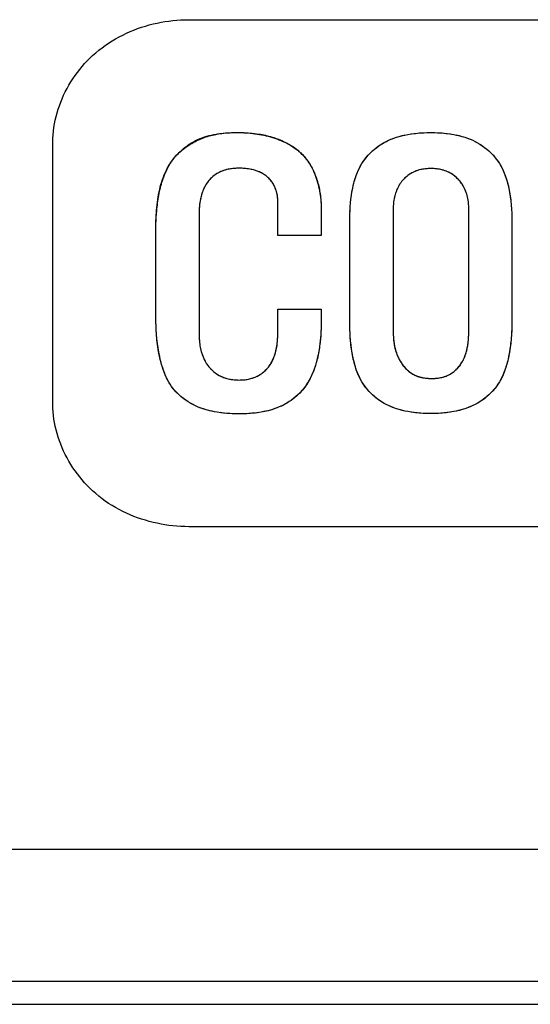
# Model space of a CAD drawing. Header units: millimetres. Extents: x 0 to 1682, y 0 to 1188.
# Tile 46 of 73: x 1268.39 to 1272.26, y 629.9 to 637.35. Entities that reach past the tile are written whole.
import ezdxf

# ---------------------------------------------------------------- set-up
doc = ezdxf.new("R2010")
doc.units = ezdxf.units.MM
doc.header["$LTSCALE"] = 92.51
doc.layers.add('PROCESSING_MODULE_COVER-SHAPE', color=7, linetype='CONTINUOUS')

msp = doc.modelspace()

# ---------------------------------------------------------------- linework, layer by layer
at = {"layer": 'PROCESSING_MODULE_COVER-SHAPE', "color": 7, "linetype": 'Continuous'}
for p, q in [((1269.673713, 637.353809), (1275.151418, 637.353809)), ((1270.005769, 636.499123), (1270.026831, 636.499519)), ((1270.023739, 636.499483), (1270.041649, 636.499597)), ((1270.057903, 636.499465), (1270.089973, 636.498788)), ((1268.644318, 634.442012), (1268.644318, 636.427078)), ((1270.114496, 636.225895), (1270.101605, 636.227189)), ((1270.311087, 636.11336), (1270.308314, 636.117827)), ((1270.316338, 636.104209), (1270.313762, 636.10882)), ((1271.273918, 636.113123), (1271.270467, 636.107894)), ((1271.72856, 636.127921), (1271.72458, 636.132694)), ((1269.77758, 636.051609), (1269.775257, 636.045102)), ((1270.338011, 636.049953), (1270.336555, 636.055083)), ((1270.344532, 636.018807), (1270.343712, 636.024023)), ((1270.904174, 636.021188), (1270.905969, 636.033433)), ((1270.907924, 636.045659), (1270.910045, 636.057856)), ((1270.91234, 636.070018), (1270.914814, 636.082138)), ((1271.236391, 636.033052), (1271.234594, 636.026909)), ((1271.781325, 636.020709), (1271.779623, 636.02689)), ((1269.754962, 635.950202), (1269.754328, 635.943335)), ((1269.759698, 635.984564), (1269.758537, 635.977703)), ((1269.767179, 636.018557), (1269.765455, 636.011815)), ((1270.34723, 635.719282), (1270.34723, 635.982488)), ((1270.897363, 635.959906), (1270.898459, 635.972145)), ((1271.222515, 635.957939), (1271.222113, 635.951649)), ((1271.791336, 635.964203), (1271.790694, 635.970508)), ((1271.792269, 635.95162), (1271.791861, 635.957906)), ((1269.752606, 635.902562), (1269.752606, 634.95516)), ((1270.675895, 635.939496), (1270.676154, 635.925687)), ((1270.676236, 635.911863), (1270.676236, 635.719282)), ((1271.221595, 635.932879), (1271.221595, 634.976519)), ((1271.792793, 634.985821), (1271.792793, 635.932879)), ((1272.116165, 635.929899), (1272.117076, 635.91489)), ((1272.11782, 635.899881), (1272.118409, 635.884878)), ((1270.892589, 635.070571), (1270.892557, 635.85328)), ((1270.892632, 635.055509), (1270.892589, 635.825047)), ((1272.118851, 635.869886), (1272.119156, 635.854913)), ((1272.119331, 635.839964), (1272.119388, 635.070571)), ((1269.423638, 635.121118), (1269.423599, 635.735474)), ((1269.423647, 635.754799), (1269.423806, 635.774253)), ((1270.676236, 635.719282), (1270.34723, 635.719282)), ((1269.423764, 635.103755), (1269.423599, 635.138439)), ((1270.34723, 635.16221), (1270.676236, 635.16221)), ((1270.34723, 634.974108), (1270.34723, 635.16221)), ((1270.676236, 635.16221), (1270.676236, 635.079872)), ((1269.423988, 635.086356), (1269.423764, 635.103755)), ((1270.892769, 635.040417), (1270.892589, 635.070571)), ((1270.893008, 635.025301), (1270.892769, 635.040417)), ((1270.893361, 635.010166), (1270.892796, 635.040733)), ((1270.893836, 634.995017), (1270.893361, 635.010166)), ((1270.894443, 634.979861), (1270.893456, 635.010894)), ((1270.896095, 634.949549), (1270.894626, 634.981066)), ((1272.119143, 635.050336), (1272.118679, 635.030125)), ((1269.754657, 634.912906), (1269.755406, 634.905805)), ((1270.344636, 634.915066), (1270.345595, 634.928428)), ((1270.345474, 634.924905), (1270.346325, 634.939945)), ((1270.667295, 634.909931), (1270.665698, 634.896426)), ((1270.895193, 634.964703), (1270.894443, 634.979861)), ((1271.788899, 634.913177), (1271.789676, 634.920471)), ((1271.790953, 634.935066), (1271.791458, 634.942359)), ((1271.792652, 634.971417), (1271.792758, 634.978632)), ((1272.11444, 634.949256), (1272.112735, 634.928966)), ((1269.759596, 634.877406), (1269.760947, 634.870333)), ((1271.771236, 634.827352), (1271.773357, 634.834299)), ((1271.257493, 634.800908), (1271.260648, 634.794133)), ((1271.758625, 634.793503), (1271.761424, 634.800141)), ((1270.935379, 634.723743), (1270.929627, 634.743355)), ((1271.32089, 634.708307), (1271.328155, 634.701726)), ((1271.327231, 634.70231), (1271.335674, 634.69512)), ((1272.064421, 634.695256), (1272.059685, 634.682957)), ((1272.074717, 634.725084), (1272.068295, 634.705443)), ((1271.517211, 634.637885), (1271.52882, 634.638196)), ((1271.095832, 634.487322), (1271.077961, 634.501544)), ((1275.151418, 633.515626), (1269.673713, 633.515626)), ((1138.234153, 631.075036), (1297.814601, 631.075036)), ((1138.234153, 630.075188), (1297.814601, 630.075188)), ((1187.663268, 629.900333), (1287.354086, 629.900118))]:
    msp.add_line(p, q, dxfattribs=at)
for points in [[(1268.644318, 636.427078), (1268.64484, 636.454833), (1268.646395, 636.482614), (1268.648964, 636.510392), (1268.652529, 636.538138), (1268.657071, 636.565824), (1268.662572, 636.59342), (1268.669013, 636.620899), (1268.676377, 636.64823), (1268.684644, 636.675385), (1268.693796, 636.702335), (1268.703815, 636.729052), (1268.714682, 636.755506), (1268.726379, 636.78167), (1268.738888, 636.807513), (1268.75219, 636.833007), (1268.766267, 636.858123), (1268.7811, 636.882833), (1268.796671, 636.907107), (1268.812961, 636.930917), (1268.829953, 636.954233), (1268.847627, 636.977028), (1268.865965, 636.999272), (1268.884949, 637.020937), (1268.90456, 637.041992), (1268.924781, 637.062411), (1268.945592, 637.082163), (1268.968661, 637.102679), (1268.992365, 637.122388), (1269.016673, 637.14129), (1269.041556, 637.159386), (1269.066984, 637.176674), (1269.092927, 637.193157), (1269.119354, 637.208833), (1269.146236, 637.223704), (1269.173543, 637.237769), (1269.201245, 637.251028), (1269.229312, 637.263482), (1269.257714, 637.275131), (1269.28642, 637.285975), (1269.315402, 637.296015), (1269.344628, 637.30525), (1269.37407, 637.313681), (1269.403696, 637.321309), (1269.433477, 637.328132), (1269.463384, 637.334152), (1269.493386, 637.339368), (1269.523452, 637.343782), (1269.553554, 637.347392), (1269.583661, 637.3502), (1269.613743, 637.352205), (1269.64377, 637.353408), (1269.673713, 637.353809)], [(1269.424096, 635.793816), (1269.424536, 635.813472), (1269.425147, 635.833201), (1269.425949, 635.852984), (1269.426962, 635.872804), (1269.428206, 635.892643), (1269.429702, 635.912481), (1269.43147, 635.9323), (1269.43353, 635.952082), (1269.435901, 635.971809), (1269.438605, 635.991461), (1269.441661, 636.011022), (1269.445089, 636.030472), (1269.44891, 636.049792), (1269.453144, 636.068965), (1269.457811, 636.087972), (1269.462931, 636.106795), (1269.468525, 636.125415), (1269.474611, 636.143814), (1269.481212, 636.161973), (1269.488346, 636.179874), (1269.496034, 636.197499), (1269.504296, 636.214829), (1269.513152, 636.231846), (1269.522623, 636.248531), (1269.532728, 636.264867), (1269.543488, 636.280833), (1269.554456, 636.295811), (1269.566023, 636.310406), (1269.578163, 636.324595), (1269.590851, 636.338351), (1269.604064, 636.351652), (1269.617775, 636.36447), (1269.63196, 636.376783), (1269.646594, 636.388564), (1269.661653, 636.39979), (1269.677111, 636.410435), (1269.692943, 636.420474), (1269.709126, 636.429883), (1269.725633, 636.438636), (1269.74244, 636.44671), (1269.758938, 636.453848), (1269.775673, 636.460353), (1269.792625, 636.466253), (1269.809774, 636.471571), (1269.827101, 636.476335), (1269.844586, 636.48057), (1269.862208, 636.484301), (1269.879948, 636.487555), (1269.897787, 636.490357), (1269.915703, 636.492733), (1269.933679, 636.494709), (1269.951693, 636.49631), (1269.969726, 636.497562), (1269.987757, 636.498491), (1270.005769, 636.499123)], [(1269.574693, 636.320967), (1269.583312, 636.330397), (1269.592235, 636.339584), (1269.60145, 636.348525), (1269.610944, 636.357219), (1269.620706, 636.365666), (1269.630724, 636.373863), (1269.640986, 636.381809), (1269.65148, 636.389503), (1269.662194, 636.396943), (1269.673117, 636.404128), (1269.684236, 636.411056), (1269.695539, 636.417727), (1269.707015, 636.424139), (1269.718651, 636.43029), (1269.730436, 636.436179), (1269.742359, 636.441805), (1269.754406, 636.447166), (1269.766566, 636.45226), (1269.778827, 636.457088), (1269.791177, 636.461646), (1269.803605, 636.465934), (1269.816098, 636.46995), (1269.828644, 636.473694), (1269.841232, 636.477163), (1269.85385, 636.480355), (1269.866486, 636.483271), (1269.879127, 636.485908), (1269.893895, 636.488639), (1269.908656, 636.491008), (1269.923415, 636.493038), (1269.938172, 636.494749), (1269.952931, 636.496163), (1269.967693, 636.497301), (1269.982462, 636.498184), (1269.99724, 636.498834), (1270.012029, 636.499272)], [(1270.041649, 636.499597), (1270.057779, 636.499514), (1270.073884, 636.49925)], [(1270.074299, 636.499066), (1270.106051, 636.498109), (1270.122127, 636.497194), (1270.138206, 636.496025), (1270.154295, 636.494581), (1270.170403, 636.492846), (1270.186534, 636.490799), (1270.202697, 636.488422), (1270.21543, 636.48631), (1270.228175, 636.483981), (1270.240922, 636.481431), (1270.253658, 636.478659), (1270.266374, 636.475662), (1270.279057, 636.472437), (1270.291696, 636.468983), (1270.304281, 636.465297), (1270.3168, 636.461377), (1270.329241, 636.45722), (1270.341594, 636.452824), (1270.353848, 636.448187), (1270.365991, 636.443307), (1270.378012, 636.43818), (1270.3899, 636.432805), (1270.401643, 636.42718), (1270.413231, 636.421301), (1270.424653, 636.415167), (1270.435896, 636.408776), (1270.446951, 636.402124), (1270.457805, 636.395211), (1270.468447, 636.388032), (1270.478868, 636.380587), (1270.489054, 636.372872), (1270.498995, 636.364885), (1270.50868, 636.356625)], [(1270.090816, 636.498393), (1270.107436, 636.497441), (1270.124138, 636.496202), (1270.140902, 636.494672), (1270.157709, 636.492844), (1270.174538, 636.490712), (1270.191371, 636.488269), (1270.208186, 636.485511), (1270.224965, 636.48243), (1270.241687, 636.479021), (1270.258332, 636.475277), (1270.274881, 636.471193), (1270.291314, 636.466762), (1270.307612, 636.461979), (1270.323753, 636.456836), (1270.339718, 636.451329), (1270.355489, 636.445451), (1270.371043, 636.439196), (1270.386363, 636.432557), (1270.401428, 636.425529), (1270.416217, 636.418107), (1270.430712, 636.410282), (1270.444893, 636.40205), (1270.458739, 636.393405), (1270.472231, 636.38434), (1270.485349, 636.374849), (1270.498073, 636.364927), (1270.510383, 636.354566)], [(1271.18525, 636.440729), (1271.205263, 636.449478), (1271.225597, 636.457315), (1271.246214, 636.464299), (1271.267073, 636.470488), (1271.288136, 636.475942), (1271.309365, 636.480718), (1271.330719, 636.484875)], [(1271.202789, 636.448426), (1271.220557, 636.455423), (1271.238532, 636.46176), (1271.25669, 636.467474), (1271.27501, 636.472604), (1271.29347, 636.477188), (1271.312047, 636.481266)], [(1271.330719, 636.484875), (1271.359714, 636.489597), (1271.388842, 636.493345), (1271.418076, 636.49617), (1271.447391, 636.49812), (1271.476761, 636.499246), (1271.506161, 636.499597)], [(1271.355546, 636.488986), (1271.380482, 636.492376), (1271.405508, 636.495075), (1271.430608, 636.497115), (1271.455762, 636.498528), (1271.480952, 636.499345)], [(1271.506161, 636.499597), (1271.535079, 636.499217), (1271.563972, 636.498081), (1271.592809, 636.496133), (1271.621562, 636.493319), (1271.650203, 636.489585), (1271.678701, 636.484875)], [(1271.530955, 636.499315), (1271.555731, 636.498482), (1271.580471, 636.497066), (1271.605156, 636.495032), (1271.629768, 636.492344), (1271.654289, 636.48897)], [(1271.678701, 636.484875), (1271.699836, 636.480691), (1271.720841, 636.475883), (1271.741683, 636.470402), (1271.762326, 636.464197), (1271.782737, 636.457216), (1271.80288, 636.449411), (1271.822722, 636.440729)], [(1271.697194, 636.48125), (1271.715592, 636.477152), (1271.733871, 636.472549), (1271.75201, 636.467404), (1271.769987, 636.461684), (1271.787779, 636.455355), (1271.805365, 636.448381)], [(1270.892557, 635.85328), (1270.893008, 635.881525), (1270.893996, 635.909764), (1270.895575, 635.937981), (1270.897801, 635.966158), (1270.900726, 635.994278), (1270.904407, 636.022326), (1270.908896, 636.050283), (1270.91425, 636.078132), (1270.918573, 636.097678), (1270.923391, 636.117123), (1270.928739, 636.136427), (1270.934657, 636.155551), (1270.941182, 636.174455), (1270.948351, 636.1931), (1270.956202, 636.211446), (1270.964774, 636.229454), (1270.974103, 636.247084), (1270.984228, 636.264297), (1270.995565, 636.281625), (1271.007751, 636.298434), (1271.02074, 636.314696), (1271.034491, 636.330381), (1271.048958, 636.345459), (1271.064098, 636.359902), (1271.079867, 636.373679), (1271.096222, 636.386762), (1271.113119, 636.399121), (1271.130514, 636.410726), (1271.148363, 636.421549), (1271.166623, 636.43156), (1271.18525, 636.440729)], [(1270.984228, 636.264297), (1270.993764, 636.279394), (1271.004, 636.294091), (1271.014903, 636.308373), (1271.026439, 636.322219), (1271.038572, 636.335614), (1271.051268, 636.348538), (1271.064495, 636.360973), (1271.078216, 636.372903), (1271.092398, 636.384308), (1271.107007, 636.395171), (1271.122008, 636.405474), (1271.137367, 636.4152), (1271.15305, 636.424329), (1271.169022, 636.432845), (1271.18525, 636.440729)], [(1271.822722, 636.440729), (1271.841459, 636.431532), (1271.85984, 636.421507), (1271.877818, 636.410682), (1271.895349, 636.399083), (1271.912385, 636.386737), (1271.92888, 636.37367), (1271.944789, 636.359911), (1271.960065, 636.345485), (1271.974662, 636.330419), (1271.988533, 636.31474), (1272.001634, 636.298476), (1272.013917, 636.281653), (1272.025337, 636.264297), (1272.035545, 636.247008), (1272.044941, 636.229286), (1272.053567, 636.211175), (1272.061464, 636.192714), (1272.068674, 636.173947)], [(1271.838998, 636.432797), (1271.855015, 636.424239), (1271.870742, 636.415072), (1271.886148, 636.405315), (1271.9012, 636.394987), (1271.915867, 636.384105), (1271.930118, 636.372688)], [(1270.50868, 636.356625), (1270.52226, 636.343762), (1270.533684, 636.332507), (1270.544634, 636.320797), (1270.554927, 636.308832), (1270.56475, 636.296442), (1270.574109, 636.283648), (1270.583011, 636.270472), (1270.591461, 636.256935), (1270.599466, 636.24306), (1270.607033, 636.228868), (1270.614168, 636.21438), (1270.620877, 636.199619), (1270.627168, 636.184606), (1270.633046, 636.169363), (1270.638517, 636.153911), (1270.643589, 636.138273), (1270.648268, 636.122469), (1270.65256, 636.106522), (1270.656472, 636.090453), (1270.660009, 636.074284), (1270.663179, 636.058036), (1270.665988, 636.041732), (1270.668443, 636.025393), (1270.670549, 636.009041), (1270.672314, 635.992697), (1270.673743, 635.976383), (1270.674844, 635.960121)], [(1270.518097, 636.348088), (1270.527236, 636.339273), (1270.536086, 636.330176), (1270.544634, 636.320797)], [(1271.943921, 636.360755), (1271.957244, 636.348323), (1271.970055, 636.335412), (1271.982324, 636.322039), (1271.994018, 636.308222), (1272.005106, 636.293981), (1272.015556, 636.279333), (1272.025337, 636.264297)], [(1269.424159, 635.784474), (1269.424883, 635.808942), (1269.425922, 635.833418), (1269.427293, 635.857924), (1269.429011, 635.882482), (1269.431092, 635.907116), (1269.432494, 635.921664), (1269.434036, 635.936236), (1269.435726, 635.950823), (1269.437573, 635.965416), (1269.439586, 635.980004), (1269.441774, 635.994579), (1269.444145, 636.009131), (1269.446709, 636.02365), (1269.449473, 636.038128), (1269.452446, 636.052554), (1269.455638, 636.06692), (1269.459056, 636.081215), (1269.46271, 636.095431), (1269.466609, 636.109559), (1269.47076, 636.123588), (1269.475174, 636.137509), (1269.479857, 636.151313), (1269.48482, 636.16499), (1269.490071, 636.178531), (1269.495619, 636.191927), (1269.501471, 636.205168), (1269.507638, 636.218245), (1269.514128, 636.231147), (1269.520949, 636.243867), (1269.52811, 636.256394), (1269.53562, 636.26872), (1269.543488, 636.280833)], [(1269.543488, 636.280833), (1269.550775, 636.291226), (1269.558412, 636.30138), (1269.566389, 636.311294)], [(1270.544634, 636.320797), (1270.552217, 636.312159), (1270.559553, 636.3033), (1270.566642, 636.294229)], [(1270.573487, 636.284955), (1270.58009, 636.275486), (1270.586452, 636.265833), (1270.592576, 636.256003), (1270.598464, 636.246006), (1270.604117, 636.23585), (1270.609538, 636.225544), (1270.614728, 636.215098), (1270.61969, 636.204519), (1270.624425, 636.193818), (1270.628936, 636.183003), (1270.633223, 636.172082), (1270.637291, 636.161066), (1270.641139, 636.149962), (1270.644771, 636.138779), (1270.648188, 636.127527), (1270.651392, 636.116214), (1270.654385, 636.10485), (1270.65717, 636.093443), (1270.659747, 636.082001), (1270.66212, 636.070535), (1270.664289, 636.059053), (1270.666258, 636.047563), (1270.668027, 636.036075), (1270.669897, 636.022262), (1270.671496, 636.00846), (1270.672836, 635.994666), (1270.673933, 635.980876), (1270.674799, 635.967087), (1270.675622, 635.943933)], [(1270.972018, 636.24325), (1270.977981, 636.253853), (1270.984228, 636.264297)], [(1272.031358, 636.254065), (1272.037112, 636.243676), (1272.042607, 636.233142), (1272.047851, 636.222474), (1272.052853, 636.211685), (1272.05762, 636.200786), (1272.062161, 636.18979), (1272.066484, 636.178708), (1272.071612, 636.164693)], [(1270.101605, 636.227189), (1270.08959, 636.228135), (1270.077538, 636.228766), (1270.06546, 636.229101), (1270.053363, 636.229157), (1270.041561, 636.228952), (1270.029767, 636.228474), (1270.017996, 636.2277), (1270.006264, 636.226605), (1269.994587, 636.225166), (1269.982979, 636.223359), (1269.971458, 636.22116), (1269.960037, 636.218545), (1269.948734, 636.215491), (1269.937563, 636.211974), (1269.92654, 636.20797), (1269.916949, 636.204016), (1269.907506, 636.199673), (1269.898231, 636.194949), (1269.889145, 636.189852), (1269.880268, 636.184389), (1269.87162, 636.17857), (1269.863222, 636.172402), (1269.855094, 636.165893), (1269.847256, 636.159053), (1269.839728, 636.151888), (1269.832532, 636.144408), (1269.825193, 636.136037), (1269.818252, 636.127331), (1269.811703, 636.118311), (1269.805538, 636.108997), (1269.799751, 636.099407), (1269.794336, 636.089563), (1269.789285, 636.079484), (1269.784593, 636.06919), (1269.780251, 636.058702), (1269.776254, 636.048038), (1269.772595, 636.037219), (1269.769268, 636.026265), (1269.766264, 636.015196), (1269.763579, 636.004032), (1269.761204, 635.992792), (1269.759134, 635.981497), (1269.757362, 635.970167), (1269.755881, 635.958822), (1269.754684, 635.947481), (1269.753765, 635.936164), (1269.753116, 635.924892), (1269.752732, 635.913685), (1269.752606, 635.902562)], [(1269.872165, 636.178991), (1269.865021, 636.173815), (1269.858075, 636.168396), (1269.851339, 636.16274), (1269.844827, 636.156853), (1269.838554, 636.150741), (1269.832532, 636.144408)], [(1269.9184, 636.204646), (1269.910361, 636.201041), (1269.902437, 636.197161), (1269.894641, 636.19301), (1269.886989, 636.188594), (1269.879492, 636.18392)], [(1269.961695, 636.218943), (1269.952786, 636.216634), (1269.943952, 636.214044), (1269.935201, 636.211159), (1269.92654, 636.20797)], [(1270.007123, 636.226676), (1269.997944, 636.225598), (1269.988804, 636.224297), (1269.979711, 636.222762), (1269.970673, 636.220981)], [(1270.044093, 636.229009), (1270.034827, 636.2287), (1270.025572, 636.228215), (1270.016335, 636.227545)], [(1270.104373, 636.227005), (1270.094216, 636.227874), (1270.08403, 636.228511), (1270.073822, 636.228929), (1270.063597, 636.229141)], [(1270.193433, 636.206954), (1270.183889, 636.210338), (1270.172395, 636.213962), (1270.160798, 636.217152), (1270.149108, 636.219925), (1270.137335, 636.222298), (1270.125487, 636.224288), (1270.113573, 636.225913)], [(1270.183889, 636.210338), (1270.174175, 636.213477), (1270.164385, 636.216291), (1270.154524, 636.218791), (1270.144598, 636.22099), (1270.134615, 636.222899), (1270.124578, 636.22453)], [(1270.263938, 636.16758), (1270.255928, 636.173766), (1270.247639, 636.179575), (1270.239095, 636.185017), (1270.230321, 636.190097), (1270.221343, 636.194823), (1270.212186, 636.199204), (1270.202874, 636.203245), (1270.191966, 636.207449)], [(1270.230965, 636.189429), (1270.223399, 636.193512), (1270.215701, 636.197355), (1270.207886, 636.200959), (1270.199969, 636.204323)], [(1270.266312, 636.165381), (1270.259623, 636.170677), (1270.252729, 636.175729), (1270.245645, 636.180538), (1270.238385, 636.185104)], [(1270.92664, 636.130045), (1270.930112, 636.141843), (1270.933802, 636.153554), (1270.937719, 636.165171), (1270.941869, 636.176687)], [(1270.946257, 636.188094), (1270.950892, 636.199386), (1270.955778, 636.210555), (1270.960924, 636.221593), (1270.966335, 636.232494)], [(1271.72458, 636.132694), (1271.717559, 636.140836), (1271.710208, 636.148673), (1271.702545, 636.156191), (1271.694582, 636.163376), (1271.686337, 636.170216), (1271.677823, 636.176696), (1271.669058, 636.182803), (1271.660055, 636.188524), (1271.65083, 636.193844), (1271.641399, 636.198752), (1271.631777, 636.203233), (1271.622088, 636.207235), (1271.612241, 636.210821), (1271.602251, 636.214003), (1271.592132, 636.216796), (1271.581897, 636.219213), (1271.571562, 636.221267), (1271.56114, 636.222972), (1271.550645, 636.224342), (1271.540093, 636.225391), (1271.529496, 636.226132), (1271.51887, 636.226579), (1271.508228, 636.226745), (1271.497141, 636.22663), (1271.486069, 636.226211), (1271.475026, 636.225474), (1271.464029, 636.224405), (1271.453092, 636.222988), (1271.442232, 636.22121), (1271.431465, 636.219057), (1271.420804, 636.216514), (1271.410268, 636.213567), (1271.39987, 636.210201), (1271.389626, 636.206402), (1271.379553, 636.202156), (1271.36967, 636.197455), (1271.35999, 636.192307), (1271.350531, 636.186726), (1271.341312, 636.180727), (1271.33235, 636.174323), (1271.323663, 636.16753), (1271.31527, 636.160361), (1271.307187, 636.152831), (1271.299434, 636.144954), (1271.292027, 636.136744), (1271.284985, 636.128216), (1271.278385, 636.11947), (1271.272158, 636.110445), (1271.266302, 636.10116), (1271.260817, 636.091634), (1271.255699, 636.081887), (1271.250947, 636.071936), (1271.246559, 636.061803), (1271.242533, 636.051505), (1271.238867, 636.041063), (1271.23556, 636.030494), (1271.232609, 636.019819), (1271.230012, 636.009057), (1271.227767, 635.998226), (1271.225874, 635.987346), (1271.224328, 635.976436), (1271.22313, 635.965515), (1271.222276, 635.954602), (1271.221765, 635.943717), (1271.221595, 635.932879)], [(1271.371146, 636.198183), (1271.36288, 636.193884), (1271.354766, 636.189271), (1271.34682, 636.184353), (1271.339053, 636.179143), (1271.33148, 636.17365)], [(1271.412433, 636.214233), (1271.404069, 636.211637), (1271.395796, 636.208765), (1271.387622, 636.205607), (1271.379553, 636.202156)], [(1271.455342, 636.223327), (1271.44664, 636.221999), (1271.43799, 636.220434), (1271.429401, 636.218623)], [(1271.499371, 636.226677), (1271.490522, 636.226419), (1271.481686, 636.225963), (1271.472873, 636.225301)], [(1271.562565, 636.222789), (1271.55359, 636.224015), (1271.54457, 636.225003), (1271.535516, 636.22576), (1271.526435, 636.226297), (1271.517336, 636.226622)], [(1271.623457, 636.206711), (1271.615026, 636.209876), (1271.606491, 636.212735), (1271.597861, 636.215299), (1271.589145, 636.217578), (1271.580351, 636.219579)], [(1271.678676, 636.176024), (1271.671266, 636.181267), (1271.663678, 636.18624), (1271.655924, 636.190934), (1271.648014, 636.195338), (1271.639961, 636.199441)], [(1272.068674, 636.173947), (1272.076419, 636.150568), (1272.080913, 636.13634), (1272.085104, 636.122016), (1272.089, 636.107601)], [(1269.800733, 636.101112), (1269.797381, 636.095216), (1269.794162, 636.089227), (1269.791076, 636.083151), (1269.788121, 636.076991)], [(1269.819549, 636.129048), (1269.815507, 636.123682), (1269.811606, 636.118201), (1269.807844, 636.11261), (1269.80422, 636.106912)], [(1269.832532, 636.144408), (1269.82806, 636.139415), (1269.823732, 636.134294)], [(1270.279017, 636.154054), (1270.272782, 636.15984), (1270.263938, 636.16758)], [(1270.34723, 635.982488), (1270.34703, 635.99224), (1270.346433, 636.002046), (1270.345443, 636.011881), (1270.344062, 636.021724), (1270.342296, 636.031549), (1270.340146, 636.041333), (1270.337618, 636.051052), (1270.334714, 636.060684), (1270.331438, 636.070203), (1270.327794, 636.079588), (1270.323785, 636.088813), (1270.319415, 636.097856), (1270.314687, 636.106692), (1270.309606, 636.115298), (1270.304174, 636.123651), (1270.298396, 636.131727), (1270.292275, 636.139501), (1270.285814, 636.146952), (1270.279017, 636.154054), (1270.271642, 636.161012)], [(1270.305443, 636.122215), (1270.302475, 636.126522), (1270.29941, 636.130743), (1270.296249, 636.134874), (1270.292992, 636.138913), (1270.28964, 636.142853), (1270.286193, 636.146693), (1270.282652, 636.150428), (1270.279017, 636.154054)], [(1270.334994, 636.060184), (1270.33333, 636.065254), (1270.331562, 636.070289), (1270.329691, 636.075283), (1270.327719, 636.080235), (1270.325644, 636.085139), (1270.323468, 636.089993), (1270.321191, 636.094791), (1270.318815, 636.099531)], [(1270.917475, 636.094208), (1270.920328, 636.106221), (1270.923381, 636.118169)], [(1271.267136, 636.102574), (1271.263923, 636.097166), (1271.260829, 636.091675), (1271.257854, 636.086103), (1271.254997, 636.080456)], [(1271.284985, 636.128216), (1271.281177, 636.123287), (1271.277488, 636.118255)], [(1271.324112, 636.167886), (1271.316965, 636.161862), (1271.31005, 636.155588), (1271.303382, 636.149076), (1271.296972, 636.142335), (1271.290836, 636.135378), (1271.284985, 636.128216)], [(1271.718743, 636.13952), (1271.712647, 636.146152), (1271.706302, 636.152579), (1271.699721, 636.15879), (1271.692916, 636.164775), (1271.685897, 636.170524)], [(1271.766913, 636.063079), (1271.764378, 636.068922), (1271.761723, 636.074699), (1271.758948, 636.080406), (1271.756053, 636.086039), (1271.753038, 636.091594), (1271.749903, 636.097066), (1271.746648, 636.102451), (1271.743272, 636.107745), (1271.739776, 636.112943), (1271.736158, 636.118042), (1271.73242, 636.123036), (1271.72458, 636.132694)], [(1271.792793, 635.932879), (1271.792604, 635.944021), (1271.792038, 635.955209), (1271.791094, 635.966423), (1271.789772, 635.977643), (1271.788073, 635.988847), (1271.785996, 636.000015), (1271.783541, 636.011128), (1271.780708, 636.022164), (1271.777497, 636.033104), (1271.773908, 636.043926), (1271.769941, 636.054612), (1271.765595, 636.065139), (1271.760871, 636.075487), (1271.755769, 636.085638), (1271.750288, 636.095569), (1271.744429, 636.10526), (1271.738191, 636.114692), (1271.731575, 636.123843)], [(1272.075239, 636.154914), (1272.0812, 636.135658), (1272.086598, 636.116221)], [(1272.086598, 636.116221), (1272.092612, 636.093102), (1272.095948, 636.078525), (1272.099017, 636.063877), (1272.101829, 636.049165), (1272.104393, 636.034394), (1272.106718, 636.019571), (1272.108813, 636.004702), (1272.110688, 635.989794), (1272.112351, 635.974854), (1272.113812, 635.959887), (1272.115081, 635.944899)], [(1269.773058, 636.038538), (1269.770979, 636.031923), (1269.76902, 636.025261)], [(1269.785295, 636.070752), (1269.782597, 636.064439), (1269.780026, 636.058057)], [(1270.342784, 636.029234), (1270.34175, 636.034436), (1270.340609, 636.039626), (1270.339363, 636.0448)], [(1271.252259, 636.074738), (1271.249639, 636.068953), (1271.247137, 636.063104), (1271.244752, 636.057195), (1271.242486, 636.051232), (1271.240337, 636.045218), (1271.238305, 636.039156)], [(1271.777802, 636.033035), (1271.775862, 636.03914), (1271.773804, 636.045202), (1271.771626, 636.051215), (1271.769329, 636.057175)], [(1272.091476, 636.096644), (1272.095875, 636.07697), (1272.101934, 636.045761), (1272.106967, 636.014432), (1272.111041, 635.983003), (1272.114225, 635.951494), (1272.116584, 635.919923), (1272.118187, 635.888312), (1272.119099, 635.85668), (1272.119388, 635.825047)], [(1269.757484, 635.970832), (1269.756538, 635.963955), (1269.755698, 635.957077)], [(1269.763846, 636.005041), (1269.762351, 635.998238), (1269.760969, 635.991411)], [(1270.34723, 635.982488), (1270.347174, 635.987629), (1270.347008, 635.992792), (1270.346731, 635.997974), (1270.346345, 636.00317), (1270.345849, 636.008377), (1270.345245, 636.01359)], [(1270.675449, 635.953295), (1270.676084, 635.92784), (1270.676236, 635.911863)], [(1270.899681, 635.9844), (1270.901036, 635.996664), (1270.902532, 636.008929)], [(1271.226263, 635.989463), (1271.225282, 635.983163), (1271.224417, 635.976856), (1271.223667, 635.970547), (1271.223034, 635.96424)], [(1271.232914, 636.020731), (1271.23135, 636.014522), (1271.229904, 636.008287), (1271.228574, 636.00203), (1271.22736, 635.995754)], [(1271.789934, 635.976817), (1271.789058, 635.983124), (1271.788064, 635.989427), (1271.786952, 635.99572), (1271.785722, 636.001998), (1271.784375, 636.008259), (1271.782909, 636.014498)], [(1269.752793, 635.916041), (1269.752652, 635.909284), (1269.752606, 635.902562)], [(1269.753796, 635.936482), (1269.753364, 635.929645), (1269.75303, 635.92283)], [(1270.892525, 635.844309), (1270.892689, 635.86355), (1270.893094, 635.882784)], [(1270.893752, 635.902023), (1270.894675, 635.921281), (1270.895875, 635.940571)], [(1271.221825, 635.945372), (1271.221653, 635.939114), (1271.221595, 635.932879)], [(1271.792793, 635.932879), (1271.792734, 635.939102), (1271.79256, 635.945351)], [(1269.423599, 635.735474), (1269.423736, 635.759992), (1269.424096, 635.793816)], [(1269.424782, 635.051479), (1269.424323, 635.068928), (1269.423806, 635.104771)], [(1269.478849, 634.708745), (1269.473335, 634.725157), (1269.46819, 634.741686), (1269.463403, 634.758327), (1269.458961, 634.775072), (1269.454852, 634.791915), (1269.451064, 634.808848), (1269.447584, 634.825864), (1269.444399, 634.842957), (1269.441499, 634.860119), (1269.438869, 634.877343), (1269.436498, 634.894623), (1269.434374, 634.911951), (1269.432485, 634.92932), (1269.430817, 634.946724), (1269.429359, 634.964156), (1269.428098, 634.981608), (1269.427023, 634.999073), (1269.426119, 635.016545), (1269.425377, 635.034016), (1269.424469, 635.071121)], [(1270.676236, 635.079872), (1270.676021, 635.050507), (1270.675336, 635.021131), (1270.674126, 634.991763), (1270.672336, 634.96242), (1270.669908, 634.933119), (1270.666789, 634.903878), (1270.66292, 634.874714), (1270.658247, 634.845644), (1270.652714, 634.816686), (1270.646264, 634.787857), (1270.641146, 634.767673), (1270.635515, 634.747605), (1270.629338, 634.727696), (1270.622582, 634.707988), (1270.615214, 634.688525), (1270.607203, 634.66935), (1270.598515, 634.650506), (1270.589118, 634.632036), (1270.578979, 634.613982), (1270.568067, 634.596389), (1270.556347, 634.5793), (1270.543566, 634.562458), (1270.529961, 634.54621), (1270.51558, 634.530581), (1270.50047, 634.515599), (1270.484677, 634.501291), (1270.468247, 634.487683), (1270.451229, 634.474802), (1270.433669, 634.462676), (1270.415613, 634.45133), (1270.397109, 634.440792), (1270.378203, 634.431088), (1270.358943, 634.422246)], [(1270.676103, 635.057519), (1270.675688, 635.035199), (1270.674975, 635.012892), (1270.673943, 634.99058)], [(1272.119388, 635.070571), (1272.118882, 635.037282), (1272.117778, 635.004005), (1272.116008, 634.970753), (1272.113506, 634.937541), (1272.110205, 634.904384), (1272.106038, 634.871296), (1272.100939, 634.838291), (1272.094842, 634.805384), (1272.090545, 634.785136), (1272.085792, 634.764974), (1272.080533, 634.744942)], [(1269.480221, 634.703813), (1269.473892, 634.723335), (1269.468106, 634.743063), (1269.462821, 634.76295), (1269.457991, 634.78295), (1269.453571, 634.803016), (1269.447044, 634.836389), (1269.441466, 634.86981), (1269.436774, 634.903274), (1269.432909, 634.936778), (1269.429807, 634.970319), (1269.427408, 635.003892), (1269.425649, 635.037494)], [(1271.790332, 634.926009), (1271.791257, 634.938028), (1271.791951, 634.950035), (1271.792428, 634.962014), (1271.792704, 634.973948), (1271.792793, 634.985821)], [(1272.117987, 635.009925), (1272.117056, 634.989722), (1272.115877, 634.969503)], [(1269.752606, 634.95516), (1269.752756, 634.943733), (1269.75321, 634.932237), (1269.753971, 634.92069), (1269.755044, 634.909111), (1269.756433, 634.897522), (1269.758142, 634.885941), (1269.760176, 634.874387), (1269.762539, 634.862882), (1269.765235, 634.851443), (1269.768269, 634.840091), (1269.771644, 634.828846), (1269.775364, 634.817727), (1269.779435, 634.806754), (1269.783861, 634.795946), (1269.788645, 634.785323), (1269.793792, 634.774904), (1269.799306, 634.76471), (1269.805191, 634.75476), (1269.811452, 634.745074), (1269.818093, 634.735671), (1269.825118, 634.72657), (1269.832532, 634.717793)], [(1269.752606, 634.95516), (1269.752662, 634.948184), (1269.752831, 634.941176)], [(1269.753114, 634.934139), (1269.753513, 634.927078), (1269.754027, 634.919999)], [(1270.33065, 634.836606), (1270.333494, 634.847882), (1270.33604, 634.859251), (1270.338297, 634.870698), (1270.340276, 634.882201), (1270.341985, 634.893745), (1270.343435, 634.905309), (1270.344635, 634.916876)], [(1270.346135, 634.934739), (1270.346631, 634.944572), (1270.346971, 634.954409), (1270.347167, 634.964253)], [(1270.346325, 634.939945), (1270.346834, 634.95141), (1270.347132, 634.962803), (1270.34723, 634.974108)], [(1270.672573, 634.968243), (1270.670846, 634.945861), (1270.668743, 634.923416)], [(1270.929627, 634.743355), (1270.922343, 634.770064), (1270.918852, 634.78473), (1270.915631, 634.799467), (1270.91267, 634.814271), (1270.909959, 634.829135), (1270.907488, 634.844054), (1270.905247, 634.859022), (1270.903228, 634.874034), (1270.901419, 634.889084), (1270.899811, 634.904166), (1270.898394, 634.919275), (1270.897159, 634.934405), (1270.896095, 634.949549)], [(1270.924434, 634.76314), (1270.919754, 634.783055), (1270.915542, 634.803059), (1270.910116, 634.832549), (1270.905543, 634.862127), (1270.901764, 634.89178), (1270.898723, 634.921497), (1270.896362, 634.951263)], [(1271.221595, 634.976519), (1271.221746, 634.964419), (1271.222201, 634.952278), (1271.222967, 634.940113), (1271.22405, 634.92794), (1271.225456, 634.915775), (1271.227192, 634.903635), (1271.229264, 634.891534), (1271.231678, 634.879491), (1271.234439, 634.867519), (1271.237556, 634.855637), (1271.241032, 634.843859), (1271.244876, 634.832202), (1271.249093, 634.820682), (1271.253689, 634.809316), (1271.25867, 634.798118), (1271.264043, 634.787107), (1271.269814, 634.776296), (1271.275989, 634.765703), (1271.282574, 634.755344), (1271.28829, 634.747027), (1271.29428, 634.738897), (1271.30054, 634.730974), (1271.307063, 634.723276), (1271.313844, 634.715823), (1271.320877, 634.708633)], [(1271.221595, 634.976519), (1271.221654, 634.969105), (1271.221831, 634.961667)], [(1271.222126, 634.95421), (1271.222541, 634.946739), (1271.223077, 634.939256)], [(1271.223734, 634.931768), (1271.224515, 634.924277), (1271.225419, 634.91679), (1271.226447, 634.909309), (1271.227602, 634.90184)], [(1271.694179, 634.701713), (1271.701382, 634.708618), (1271.70832, 634.715805), (1271.714984, 634.723258), (1271.721364, 634.730957), (1271.72745, 634.738883), (1271.733234, 634.747018), (1271.738705, 634.755344), (1271.744863, 634.765589), (1271.75057, 634.776067), (1271.75584, 634.786761), (1271.760687, 634.797655), (1271.765127, 634.808732), (1271.769173, 634.819976), (1271.772841, 634.831371), (1271.776146, 634.842901), (1271.779101, 634.854549), (1271.781723, 634.866299), (1271.784025, 634.878135), (1271.786022, 634.89004), (1271.787729, 634.901998), (1271.789161, 634.913993), (1271.79036, 634.927768)], [(1271.775351, 634.841297), (1271.77722, 634.84834), (1271.778967, 634.855426), (1271.780595, 634.862551), (1271.782107, 634.86971), (1271.783506, 634.8769), (1271.784795, 634.884117), (1271.785975, 634.891357), (1271.787051, 634.898616), (1271.788024, 634.905891)], [(1271.791877, 634.949645), (1271.792214, 634.956919), (1271.792472, 634.964177)], [(1272.111478, 634.915764), (1272.110096, 634.902546), (1272.108581, 634.889321)], [(1269.756273, 634.898699), (1269.75726, 634.891594), (1269.758367, 634.884495)], [(1269.762422, 634.863279), (1269.76402, 634.856251), (1269.765745, 634.849253)], [(1269.767595, 634.842289), (1269.769572, 634.835366), (1269.771677, 634.828486), (1269.773912, 634.821656), (1269.776276, 634.81488)], [(1270.290025, 634.742423), (1270.295992, 634.752019), (1270.301572, 634.761875), (1270.306776, 634.771973), (1270.311614, 634.782294), (1270.316096, 634.79282), (1270.32023, 634.803533), (1270.324028, 634.814414), (1270.327498, 634.825444), (1270.330918, 634.837999)], [(1270.319719, 634.803071), (1270.322221, 634.809958), (1270.32459, 634.816899), (1270.326828, 634.82389), (1270.328937, 634.830925)], [(1270.330918, 634.837999), (1270.332773, 634.845107), (1270.334504, 634.852243)], [(1270.336113, 634.859402), (1270.337601, 634.86658), (1270.338971, 634.873769)], [(1270.340223, 634.880966), (1270.341361, 634.888165), (1270.342385, 634.89536)], [(1270.663944, 634.882909), (1270.662027, 634.869391), (1270.65994, 634.855879), (1270.657675, 634.842385), (1270.655225, 634.828916), (1270.652583, 634.815483), (1270.649742, 634.802094), (1270.646695, 634.788759), (1270.643433, 634.775487), (1270.639951, 634.762287)], [(1271.228882, 634.894386), (1271.230291, 634.886953), (1271.231828, 634.879543), (1271.233494, 634.872163), (1271.235291, 634.864816)], [(1271.237219, 634.857507), (1271.23928, 634.850239), (1271.241474, 634.843018), (1271.243802, 634.835847), (1271.246266, 634.828732)], [(1272.106924, 634.876095), (1272.105119, 634.862877), (1272.103156, 634.849675), (1272.101027, 634.836495), (1272.098726, 634.823346), (1272.096243, 634.810236), (1272.093571, 634.797172), (1272.090702, 634.784163)], [(1269.778771, 634.808163), (1269.781397, 634.80151), (1269.784157, 634.794926), (1269.78705, 634.788415), (1269.790078, 634.781983)], [(1269.793241, 634.775634), (1269.79654, 634.769373), (1269.799977, 634.763205)], [(1269.803553, 634.757135), (1269.807267, 634.751168), (1269.811122, 634.745308), (1269.815118, 634.739561), (1269.819256, 634.733931)], [(1270.286985, 634.738387), (1270.290916, 634.744434), (1270.294696, 634.750589), (1270.298327, 634.756846), (1270.301811, 634.7632)], [(1270.305149, 634.769647), (1270.308343, 634.77618), (1270.311395, 634.782794), (1270.314308, 634.789484), (1270.317081, 634.796245)], [(1271.248866, 634.821676), (1271.251603, 634.814683), (1271.254479, 634.807759)], [(1271.263944, 634.787439), (1271.267382, 634.780832), (1271.270963, 634.774314)], [(1271.274688, 634.76789), (1271.278558, 634.761566), (1271.282574, 634.755344)], [(1271.742411, 634.761485), (1271.745958, 634.767719), (1271.749351, 634.774041), (1271.752591, 634.780449), (1271.755681, 634.786937)], [(1271.764082, 634.80685), (1271.766602, 634.813623), (1271.768986, 634.820459)], [(1272.087627, 634.771215), (1272.084339, 634.758336), (1272.08083, 634.745535), (1272.074717, 634.725084)], [(1269.599851, 634.513096), (1269.584712, 634.528169), (1269.570089, 634.54374), (1269.556328, 634.559986), (1269.543488, 634.576888), (1269.532108, 634.593649), (1269.521582, 634.610945), (1269.511866, 634.62873), (1269.502917, 634.646956), (1269.494689, 634.665576), (1269.487138, 634.684544), (1269.478849, 634.708745)], [(1269.5365, 634.587239), (1269.529834, 634.597806), (1269.523476, 634.60857), (1269.517413, 634.619514), (1269.511631, 634.63062), (1269.506116, 634.64187), (1269.500855, 634.653247), (1269.495833, 634.664731), (1269.491037, 634.676306), (1269.484746, 634.69246)], [(1269.823537, 634.728423), (1269.827962, 634.723042), (1269.832532, 634.717793)], [(1269.832532, 634.717793), (1269.839893, 634.709813), (1269.847587, 634.702148), (1269.855596, 634.69481), (1269.863902, 634.687809), (1269.872487, 634.681155), (1269.881333, 634.674859), (1269.890423, 634.66893), (1269.89974, 634.66338), (1269.909264, 634.658219), (1269.918978, 634.653458), (1269.928866, 634.649106), (1269.939617, 634.644911), (1269.950529, 634.641182), (1269.961586, 634.637904), (1269.972773, 634.635063), (1269.984073, 634.632644), (1269.995471, 634.630631), (1270.00695, 634.629011), (1270.018495, 634.627768), (1270.030089, 634.626887), (1270.041717, 634.626354), (1270.053363, 634.626153), (1270.064913, 634.626273), (1270.076449, 634.626722), (1270.087954, 634.627518), (1270.099411, 634.628678), (1270.110805, 634.630219), (1270.122119, 634.632157), (1270.133336, 634.634511), (1270.144441, 634.637297), (1270.155416, 634.640531), (1270.166245, 634.644232), (1270.176913, 634.648417), (1270.186481, 634.652663), (1270.195881, 634.657313), (1270.205094, 634.662355), (1270.2141, 634.667777), (1270.22288, 634.673567), (1270.231414, 634.679714), (1270.239683, 634.686206), (1270.247667, 634.69303), (1270.255347, 634.700175), (1270.262703, 634.70763), (1270.269715, 634.715381)], [(1269.838738, 634.711118), (1269.845184, 634.704641), (1269.851859, 634.698372), (1269.858754, 634.692319), (1269.865856, 634.686492), (1269.873156, 634.680899)], [(1270.230801, 634.679291), (1270.237835, 634.684742), (1270.244666, 634.69043), (1270.251281, 634.696346), (1270.257669, 634.702481), (1270.263818, 634.708829)], [(1270.269715, 634.715381), (1270.276897, 634.724086), (1270.283664, 634.733106)], [(1270.274268, 634.720944), (1270.278662, 634.726637), (1270.282901, 634.732452), (1270.290025, 634.742423)], [(1270.623672, 634.710399), (1270.618979, 634.697701), (1270.614021, 634.685131)], [(1270.636241, 634.749169), (1270.632296, 634.736143), (1270.628109, 634.723216)], [(1270.941737, 634.704345), (1270.934531, 634.726557), (1270.930173, 634.740972), (1270.926113, 634.755476)], [(1270.96728, 634.643309), (1270.962179, 634.654032), (1270.957331, 634.664878), (1270.952724, 634.675834), (1270.948346, 634.686885), (1270.944184, 634.698016), (1270.939198, 634.712236)], [(1271.079447, 634.50067), (1271.063666, 634.51472), (1271.048536, 634.52944), (1271.034102, 634.544801), (1271.020409, 634.560771), (1271.007502, 634.57732), (1270.995427, 634.594416), (1270.984228, 634.612028), (1270.974149, 634.629729), (1270.964906, 634.647853), (1270.956454, 634.666358), (1270.948746, 634.685202), (1270.941737, 634.704345)], [(1271.282574, 634.755344), (1271.287347, 634.748177), (1271.292365, 634.741136), (1271.297622, 634.734236), (1271.303111, 634.727489), (1271.308823, 634.72091), (1271.314752, 634.714511), (1271.32089, 634.708307)], [(1271.333767, 634.696534), (1271.34049, 634.690993), (1271.347394, 634.6857), (1271.35447, 634.680669), (1271.361713, 634.675912), (1271.369115, 634.671445), (1271.376668, 634.667279)], [(1271.335674, 634.69512), (1271.343427, 634.688835), (1271.351409, 634.682889), (1271.359613, 634.677302), (1271.368035, 634.672092), (1271.376668, 634.667279), (1271.385916, 634.662683), (1271.395372, 634.658528), (1271.405019, 634.654799), (1271.414839, 634.651483), (1271.424816, 634.648565), (1271.434932, 634.646032), (1271.445172, 634.643868), (1271.455516, 634.64206), (1271.46595, 634.640594), (1271.476454, 634.639456), (1271.487014, 634.638631), (1271.49761, 634.638106), (1271.508228, 634.637866), (1271.51853, 634.637897)], [(1271.52882, 634.638196), (1271.539084, 634.638776), (1271.549306, 634.639648), (1271.559471, 634.640827), (1271.569565, 634.642324), (1271.579572, 634.644152), (1271.589478, 634.646323), (1271.599268, 634.648851), (1271.608926, 634.651748), (1271.618437, 634.655027), (1271.627788, 634.6587), (1271.636962, 634.662779), (1271.645945, 634.667279), (1271.654533, 634.672093), (1271.662915, 634.677301), (1271.67108, 634.682886), (1271.679018, 634.688829), (1271.686721, 634.695111), (1271.695181, 634.702112)], [(1271.645945, 634.667279), (1271.65347, 634.67142), (1271.660849, 634.675859), (1271.668071, 634.680584), (1271.675125, 634.685584), (1271.682002, 634.690846), (1271.688691, 634.69636)], [(1271.701462, 634.708092), (1271.707524, 634.714289), (1271.713356, 634.720689), (1271.718948, 634.727282), (1271.724289, 634.734056), (1271.729369, 634.740998), (1271.734178, 634.748098), (1271.738705, 634.755344)], [(1272.068895, 634.707672), (1272.061217, 634.686063), (1272.053432, 634.666989), (1272.044891, 634.648262), (1272.035542, 634.629927), (1272.025337, 634.612028), (1272.014113, 634.594417), (1272.002009, 634.577326), (1271.98907, 634.560785), (1271.975342, 634.544823), (1271.96087, 634.529471), (1271.945703, 634.514758), (1271.929884, 634.500715), (1271.913461, 634.487372), (1271.896478, 634.474757), (1271.878984, 634.462903), (1271.861023, 634.451837), (1271.842641, 634.441591), (1271.823885, 634.432194)], [(1272.077092, 634.732818), (1272.073116, 634.720195), (1272.068895, 634.707672)], [(1269.880641, 634.675551), (1269.888303, 634.670456), (1269.896129, 634.665624), (1269.904109, 634.661063), (1269.912233, 634.656784), (1269.920488, 634.652795)], [(1269.928866, 634.649106), (1269.937299, 634.645743), (1269.945835, 634.642678), (1269.954464, 634.639901), (1269.963179, 634.637405)], [(1269.971973, 634.635182), (1269.980837, 634.633225), (1269.989764, 634.631524), (1269.998746, 634.630073), (1270.007776, 634.628863)], [(1270.016845, 634.627886), (1270.025946, 634.627135), (1270.035071, 634.626601), (1270.044213, 634.626276)], [(1270.062437, 634.626225), (1270.071505, 634.626495), (1270.080558, 634.626973), (1270.089588, 634.627668)], [(1270.098587, 634.628587), (1270.107548, 634.629741), (1270.116463, 634.631136), (1270.125324, 634.632782), (1270.134122, 634.634688)], [(1270.142851, 634.636863), (1270.151503, 634.639314), (1270.160069, 634.642051), (1270.168541, 634.645083), (1270.176913, 634.648417)], [(1270.185024, 634.651991), (1270.193018, 634.655857), (1270.200883, 634.660007), (1270.208606, 634.664434), (1270.216174, 634.669129), (1270.223577, 634.674084)], [(1270.59141, 634.636318), (1270.585025, 634.624528), (1270.578334, 634.612922), (1270.571329, 634.601509), (1270.564002, 634.590298), (1270.556347, 634.5793)], [(1270.608793, 634.672698), (1270.603286, 634.660412), (1270.597494, 634.648282)], [(1270.984228, 634.612028), (1270.978292, 634.622293), (1270.972647, 634.632724)], [(1271.064246, 634.513717), (1271.051034, 634.526398), (1271.03836, 634.539565), (1271.026257, 634.553201), (1271.014759, 634.567285), (1271.003899, 634.581797), (1270.993711, 634.596718), (1270.984228, 634.612028)], [(1271.384214, 634.663497), (1271.391891, 634.66001), (1271.399689, 634.656811), (1271.407601, 634.653892), (1271.415616, 634.651246)], [(1271.423728, 634.648864), (1271.431926, 634.646738), (1271.440204, 634.644861), (1271.448551, 634.643225), (1271.45696, 634.641823)], [(1271.465422, 634.640645), (1271.473929, 634.639686), (1271.482471, 634.638936), (1271.491041, 634.638388), (1271.499629, 634.638034)], [(1271.526188, 634.638107), (1271.535148, 634.63854), (1271.544082, 634.639194), (1271.552981, 634.640076), (1271.561836, 634.641195), (1271.570638, 634.64256)], [(1271.588045, 634.646059), (1271.596632, 634.648211), (1271.605129, 634.650642), (1271.613527, 634.65336), (1271.621817, 634.656375), (1271.629989, 634.659694), (1271.638035, 634.663326)], [(1272.025337, 634.612028), (1272.015753, 634.596755), (1272.005481, 634.581864), (1271.994552, 634.567377), (1271.982998, 634.553311), (1271.970852, 634.539689), (1271.958145, 634.526529), (1271.94491, 634.513851)], [(1272.05468, 634.670782), (1272.049398, 634.658737), (1272.043831, 634.646832), (1272.03797, 634.635074), (1272.031808, 634.62347)], [(1269.587467, 634.524951), (1269.575605, 634.537266), (1269.564299, 634.550033), (1269.553582, 634.563243), (1269.543488, 634.576888)], [(1270.556347, 634.5793), (1270.546431, 634.565693), (1270.535922, 634.552485), (1270.524851, 634.539685), (1270.513246, 634.527306), (1270.501138, 634.51536), (1270.488557, 634.503858), (1270.475532, 634.492812), (1270.462093, 634.482233), (1270.448271, 634.472133), (1270.434094, 634.462524)], [(1269.66843, 634.461015), (1269.653938, 634.470445), (1269.639801, 634.480376), (1269.626052, 634.4908), (1269.612724, 634.50171), (1269.599851, 634.513096)], [(1269.887654, 634.382811), (1269.866847, 634.386471), (1269.846143, 634.390673), (1269.825566, 634.395469), (1269.805141, 634.400915), (1269.784893, 634.407063), (1269.764847, 634.413969), (1269.745027, 634.421686), (1269.725391, 634.430291), (1269.706069, 634.439748), (1269.687122, 634.450038), (1269.668611, 634.461141), (1269.650595, 634.473038), (1269.633137, 634.485709), (1269.616296, 634.499134), (1269.600134, 634.513294)], [(1271.168949, 634.440264), (1271.152918, 634.448979), (1271.137188, 634.45832), (1271.121794, 634.468267), (1271.106769, 634.478799), (1271.092147, 634.489899)], [(1271.18525, 634.432194), (1271.166518, 634.441568), (1271.148166, 634.451799), (1271.130237, 634.462856), (1271.112777, 634.474707), (1271.095832, 634.487322)], [(1271.93118, 634.501676), (1271.916985, 634.490023), (1271.90236, 634.478913), (1271.887335, 634.468364), (1271.871942, 634.458399), (1271.856215, 634.449035), (1271.840185, 634.440293)], [(1269.673713, 633.515626), (1269.643776, 633.516025), (1269.613753, 633.517224), (1269.583674, 633.519224), (1269.55357, 633.522023), (1269.52347, 633.525623), (1269.493405, 633.530024), (1269.463404, 633.535227), (1269.433498, 633.541231), (1269.403716, 633.548037), (1269.374089, 633.555646), (1269.344647, 633.564058), (1269.315419, 633.573273), (1269.286436, 633.583292), (1269.257728, 633.594115), (1269.229324, 633.605742), (1269.201255, 633.618174), (1269.173552, 633.631412), (1269.146243, 633.645455), (1269.119359, 633.660303), (1269.09293, 633.675958), (1269.066986, 633.69242), (1269.041557, 633.709688), (1269.016673, 633.727765), (1268.992364, 633.746648), (1268.96866, 633.76634), (1268.945592, 633.786841), (1268.924776, 633.806586), (1268.904551, 633.826999), (1268.884936, 633.848051), (1268.865949, 633.869713), (1268.847608, 633.891956), (1268.829933, 633.914751), (1268.81294, 633.938069), (1268.79665, 633.961881), (1268.781079, 633.986159), (1268.766246, 634.010873), (1268.75217, 634.035994), (1268.738869, 634.061493), (1268.726361, 634.087342), (1268.714666, 634.113512), (1268.7038, 634.139973), (1268.693783, 634.166697), (1268.684632, 634.193654), (1268.676367, 634.220816), (1268.669006, 634.248154), (1268.662566, 634.275639), (1268.657067, 634.303242), (1268.652526, 634.330934), (1268.648962, 634.358686), (1268.646394, 634.386469), (1268.64484, 634.414254), (1268.644318, 634.442012)], [(1269.745027, 634.421686), (1269.729267, 634.428482), (1269.713694, 634.435821), (1269.698341, 634.443695), (1269.683242, 634.452096)], [(1269.869452, 634.385991), (1269.851327, 634.389581), (1269.833294, 634.393615), (1269.815367, 634.39813), (1269.797562, 634.403159), (1269.779894, 634.408738), (1269.762377, 634.414902)], [(1270.358943, 634.422246), (1270.339933, 634.414494), (1270.320662, 634.407533), (1270.301163, 634.401316), (1270.281464, 634.395796), (1270.261598, 634.390925), (1270.241594, 634.386657), (1270.221484, 634.382945)], [(1270.342277, 634.415435), (1270.325431, 634.409227), (1270.30842, 634.403591), (1270.291261, 634.398498), (1270.273972, 634.393917), (1270.256568, 634.389818), (1270.239066, 634.386171)], [(1270.419593, 634.453417), (1270.404798, 634.444824), (1270.389738, 634.436757), (1270.374443, 634.429227), (1270.358943, 634.422246)], [(1271.330719, 634.387235), (1271.309348, 634.391477), (1271.288109, 634.39635), (1271.26704, 634.401912), (1271.24618, 634.40822), (1271.225569, 634.415332), (1271.205246, 634.423304), (1271.18525, 634.432194)], [(1271.312027, 634.390915), (1271.293433, 634.395072), (1271.274961, 634.399746), (1271.256634, 634.404975), (1271.238476, 634.410795), (1271.22051, 634.417247), (1271.20276, 634.424367)], [(1271.506161, 634.372249), (1271.476755, 634.372609), (1271.447379, 634.373755), (1271.41806, 634.375739), (1271.388825, 634.378612), (1271.359702, 634.382427), (1271.330719, 634.387235)], [(1271.679524, 634.387235), (1271.650894, 634.382439), (1271.62212, 634.378635), (1271.59323, 634.37577), (1271.564254, 634.373787), (1271.535221, 634.372632), (1271.506161, 634.372249)], [(1271.823885, 634.432194), (1271.804031, 634.423341), (1271.78386, 634.415386), (1271.763407, 634.408276), (1271.74271, 634.401959), (1271.721806, 634.396382), (1271.700732, 634.391491), (1271.679524, 634.387235)], [(1271.806514, 634.424394), (1271.788903, 634.417288), (1271.771077, 634.410841), (1271.753058, 634.405016), (1271.73487, 634.399779), (1271.716536, 634.395093), (1271.69808, 634.390924)], [(1270.058186, 634.369838), (1270.02963, 634.370121), (1270.001095, 634.371106), (1269.972606, 634.372831), (1269.944187, 634.375333), (1269.915862, 634.378647), (1269.887654, 634.382811)], [(1270.033701, 634.370038), (1270.009231, 634.370749), (1269.984792, 634.371995), (1269.9604, 634.373801), (1269.936069, 634.376189), (1269.911815, 634.379184)], [(1270.221484, 634.382945), (1270.194477, 634.378779), (1270.167357, 634.375471), (1270.140145, 634.372972), (1270.112865, 634.371234), (1270.085538, 634.370205), (1270.058186, 634.369838)], [(1270.19836, 634.379315), (1270.175142, 634.376324), (1270.151845, 634.37394), (1270.128485, 634.372131), (1270.105078, 634.370866), (1270.08164, 634.370112)], [(1271.480948, 634.37251), (1271.455755, 634.373343), (1271.430599, 634.374781), (1271.405498, 634.376856), (1271.380473, 634.379602), (1271.35554, 634.383051)], [(1271.655001, 634.383063), (1271.630366, 634.379626), (1271.605637, 634.376889), (1271.580833, 634.374817), (1271.555973, 634.373377), (1271.531076, 634.372532)]]:
    msp.add_lwpolyline(points, dxfattribs=at)

doc.saveas('drawing.dxf')
